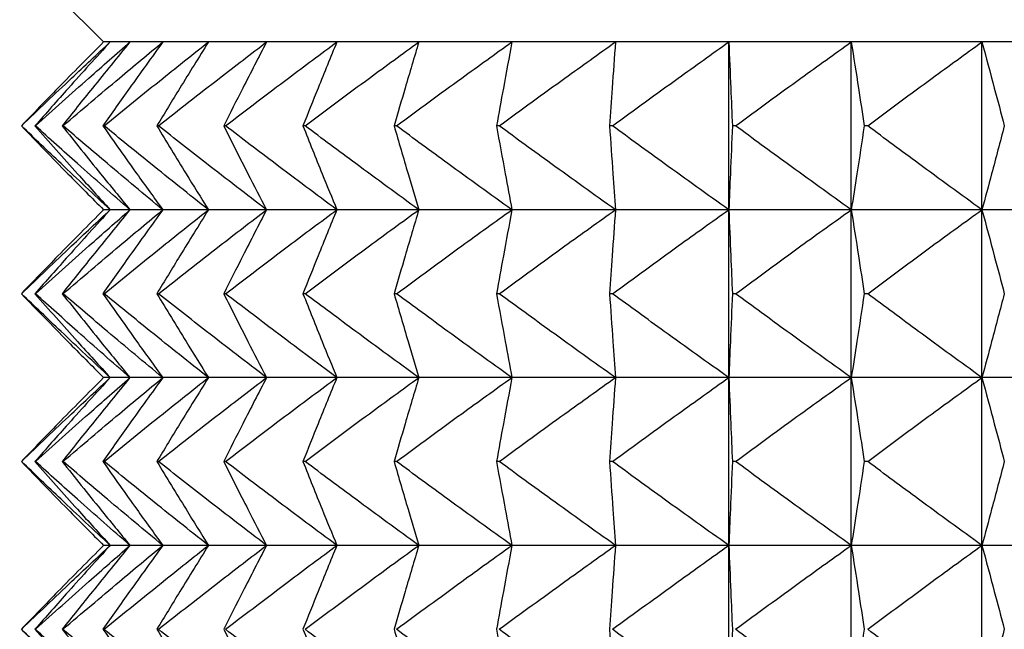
# Model space of a CAD drawing. Header units: millimetres. Extents: x 0 to 210, y 0 to 297.
# Tile 71 of 80: x 172.76 to 174.52, y 273.38 to 274.47. Entities that reach past the tile are written whole.
import ezdxf

# ---------------------------------------------------------------- set-up
doc = ezdxf.new("R2010")
doc.units = ezdxf.units.MM

msp = doc.modelspace()

# ---------------------------------------------------------------- linework, layer by layer
at = {"color": 7, "linetype": 'Continuous', "lineweight": 25}
for p, q in [((172.7603, 274.5773), (172.9103, 274.4273)), ((172.9221, 274.4273), (172.9103, 274.4273)), ((172.9574, 274.4273), (172.9221, 274.4273)), ((173.0161, 274.4273), (172.9574, 274.4273)), ((173.0977, 274.4273), (173.0161, 274.4273)), ((173.2016, 274.4273), (173.0977, 274.4273)), ((173.3273, 274.4273), (173.2016, 274.4273)), ((173.4738, 274.4273), (173.3273, 274.4273)), ((173.6402, 274.4273), (173.4738, 274.4273)), ((173.8253, 274.4273), (173.6402, 274.4273)), ((174.028, 274.4273), (173.8253, 274.4273)), ((174.2469, 274.4273), (174.028, 274.4273)), ((174.028, 274.1273), (174.028, 274.4273)), ((174.4805, 274.4273), (174.2469, 274.4273)), ((174.2469, 274.1273), (174.2469, 274.4273)), ((174.7272, 274.4273), (174.4805, 274.4273)), ((174.4805, 274.1273), (174.4805, 274.4273)), ((172.7635, 274.2773), (172.7632, 274.2773)), ((172.7884, 274.2773), (172.7875, 274.2773)), ((172.8378, 274.2773), (172.8362, 274.2773)), ((172.9112, 274.2773), (172.909, 274.2773)), ((173.0083, 274.2773), (173.0055, 274.2773)), ((173.1283, 274.2773), (173.125, 274.2773)), ((173.2706, 274.2773), (173.2667, 274.2773)), ((173.434, 274.2773), (173.4296, 274.2773)), ((173.6176, 274.2773), (173.6127, 274.2773)), ((173.8201, 274.2773), (173.8147, 274.2773)), ((174.0402, 274.2773), (174.0344, 274.2773)), ((174.2764, 274.2773), (174.2701, 274.2773)), ((172.9221, 274.1273), (172.9103, 274.1273)), ((172.9574, 274.1273), (172.9221, 274.1273)), ((173.0161, 274.1273), (172.9574, 274.1273)), ((173.0977, 274.1273), (173.0161, 274.1273)), ((173.2016, 274.1273), (173.0977, 274.1273)), ((173.3273, 274.1273), (173.2016, 274.1273)), ((173.4738, 274.1273), (173.3273, 274.1273)), ((173.6402, 274.1273), (173.4738, 274.1273)), ((173.8253, 274.1273), (173.6402, 274.1273)), ((174.028, 274.1273), (173.8253, 274.1273)), ((174.2469, 274.1273), (174.028, 274.1273)), ((174.028, 273.8273), (174.028, 274.1273)), ((174.4805, 274.1273), (174.2469, 274.1273)), ((174.2469, 273.8273), (174.2469, 274.1273)), ((174.7272, 274.1273), (174.4805, 274.1273)), ((174.4805, 273.8273), (174.4805, 274.1273)), ((172.7635, 273.9773), (172.7632, 273.9773)), ((172.7884, 273.9773), (172.7875, 273.9773)), ((172.8378, 273.9773), (172.8362, 273.9773)), ((172.9112, 273.9773), (172.909, 273.9773)), ((173.0083, 273.9773), (173.0055, 273.9773)), ((173.1283, 273.9773), (173.125, 273.9773)), ((173.2706, 273.9773), (173.2667, 273.9773)), ((173.434, 273.9773), (173.4296, 273.9773)), ((173.6176, 273.9773), (173.6127, 273.9773)), ((173.8201, 273.9773), (173.8147, 273.9773)), ((174.0402, 273.9773), (174.0344, 273.9773)), ((174.2764, 273.9773), (174.2701, 273.9773)), ((172.9221, 273.8273), (172.9103, 273.8273)), ((172.9574, 273.8273), (172.9221, 273.8273)), ((173.0161, 273.8273), (172.9574, 273.8273)), ((173.0977, 273.8273), (173.0161, 273.8273)), ((173.2016, 273.8273), (173.0977, 273.8273)), ((173.3273, 273.8273), (173.2016, 273.8273)), ((173.4738, 273.8273), (173.3273, 273.8273)), ((173.6402, 273.8273), (173.4738, 273.8273)), ((173.8253, 273.8273), (173.6402, 273.8273)), ((174.028, 273.8273), (173.8253, 273.8273)), ((174.2469, 273.8273), (174.028, 273.8273)), ((174.028, 273.5273), (174.028, 273.8273)), ((174.4805, 273.8273), (174.2469, 273.8273)), ((174.2469, 273.5273), (174.2469, 273.8273)), ((174.7272, 273.8273), (174.4805, 273.8273)), ((174.4805, 273.5273), (174.4805, 273.8273)), ((172.7635, 273.6773), (172.7632, 273.6773)), ((172.7884, 273.6773), (172.7875, 273.6773)), ((172.8378, 273.6773), (172.8362, 273.6773)), ((172.9112, 273.6773), (172.909, 273.6773)), ((173.0083, 273.6773), (173.0055, 273.6773)), ((173.1283, 273.6773), (173.125, 273.6773)), ((173.2706, 273.6773), (173.2667, 273.6773)), ((173.434, 273.6773), (173.4296, 273.6773)), ((173.6176, 273.6773), (173.6127, 273.6773)), ((173.8201, 273.6773), (173.8147, 273.6773)), ((174.0402, 273.6773), (174.0344, 273.6773)), ((174.2764, 273.6773), (174.2701, 273.6773)), ((172.9221, 273.5273), (172.9103, 273.5273)), ((172.9574, 273.5273), (172.9221, 273.5273)), ((173.0161, 273.5273), (172.9574, 273.5273)), ((173.0977, 273.5273), (173.0161, 273.5273)), ((173.2016, 273.5273), (173.0977, 273.5273)), ((173.3273, 273.5273), (173.2016, 273.5273)), ((173.4738, 273.5273), (173.3273, 273.5273)), ((173.6402, 273.5273), (173.4738, 273.5273)), ((173.8253, 273.5273), (173.6402, 273.5273)), ((174.028, 273.5273), (173.8253, 273.5273)), ((174.2469, 273.5273), (174.028, 273.5273)), ((174.028, 273.2273), (174.028, 273.5273)), ((174.4805, 273.5273), (174.2469, 273.5273)), ((174.2469, 273.2273), (174.2469, 273.5273)), ((174.7272, 273.5273), (174.4805, 273.5273)), ((174.4805, 273.2273), (174.4805, 273.5273))]:
    msp.add_line(p, q, dxfattribs=at)
for points, knots in [([(172.9103, 274.4273), (172.883, 274.3999), (172.8336, 274.3502), (172.7849, 274.2998), (172.7632, 274.2773)], [0, 0, 0, 0, 0.552481, 1, 1, 1, 1]), ([(172.7635, 274.2773), (172.7933, 274.3059), (172.8458, 274.3562), (172.899, 274.4058), (172.9221, 274.4273)], [0, 0, 0, 0, 0.567283, 1, 1, 1, 1]), ([(172.9221, 274.4273), (172.8971, 274.3999), (172.8519, 274.3502), (172.8074, 274.2998), (172.7875, 274.2773)], [0, 0, 0, 0, 0.552273, 1, 1, 1, 1]), ([(172.7884, 274.2773), (172.8202, 274.3059), (172.8762, 274.3563), (172.9329, 274.4058), (172.9574, 274.4273)], [0, 0, 0, 0, 0.567135, 1, 1, 1, 1]), ([(172.9574, 274.4273), (172.9349, 274.3999), (172.8942, 274.3501), (172.8541, 274.2998), (172.8362, 274.2773)], [0, 0, 0, 0, 0.552033, 1, 1, 1, 1]), ([(172.8378, 274.2773), (172.8713, 274.3059), (172.9304, 274.3563), (172.9902, 274.4058), (173.0161, 274.4273)], [0, 0, 0, 0, 0.567013, 1, 1, 1, 1]), ([(173.0161, 274.4273), (172.9962, 274.3998), (172.9602, 274.3501), (172.9249, 274.2998), (172.909, 274.2773)], [0, 0, 0, 0, 0.551761, 1, 1, 1, 1]), ([(172.9112, 274.2773), (172.9463, 274.3059), (173.0081, 274.3563), (173.0706, 274.4058), (173.0977, 274.4273)], [0, 0, 0, 0, 0.566913, 1, 1, 1, 1]), ([(173.0977, 274.4273), (173.0806, 274.3998), (173.0495, 274.35), (173.0192, 274.2998), (173.0055, 274.2773)], [0, 0, 0, 0, 0.551462, 1, 1, 1, 1]), ([(173.0083, 274.2773), (173.0446, 274.3059), (173.1088, 274.3563), (173.1736, 274.4058), (173.2016, 274.4273)], [0, 0, 0, 0, 0.566833, 1, 1, 1, 1]), ([(173.2016, 274.4273), (173.1874, 274.3998), (173.1616, 274.35), (173.1363, 274.2998), (173.125, 274.2773)], [0, 0, 0, 0, 0.551146, 1, 1, 1, 1]), ([(173.1283, 274.2773), (173.1657, 274.3059), (173.2317, 274.3563), (173.2984, 274.4058), (173.3273, 274.4273)], [0, 0, 0, 0, 0.566772, 1, 1, 1, 1]), ([(173.3273, 274.4273), (173.316, 274.3998), (173.2956, 274.3499), (173.2756, 274.2998), (173.2667, 274.2773)], [0, 0, 0, 0, 0.550831, 1, 1, 1, 1]), ([(173.2706, 274.2773), (173.3088, 274.3059), (173.3762, 274.3563), (173.4443, 274.4058), (173.4738, 274.4273)], [0, 0, 0, 0, 0.566726, 1, 1, 1, 1]), ([(173.4738, 274.4273), (173.4656, 274.3998), (173.4507, 274.3499), (173.4361, 274.2998), (173.4296, 274.2773)], [0, 0, 0, 0, 0.550546, 1, 1, 1, 1]), ([(173.434, 274.2773), (173.4728, 274.3059), (173.5412, 274.3563), (173.6102, 274.4058), (173.6402, 274.4273)], [0, 0, 0, 0, 0.566696, 1, 1, 1, 1]), ([(173.6402, 274.4273), (173.6351, 274.3998), (173.6258, 274.3498), (173.6167, 274.2998), (173.6127, 274.2773)], [0, 0, 0, 0, 0.550322, 1, 1, 1, 1]), ([(173.6176, 274.2773), (173.6566, 274.3059), (173.7256, 274.3563), (173.7952, 274.4058), (173.8253, 274.4273)], [0, 0, 0, 0, 0.56668, 1, 1, 1, 1]), ([(173.8253, 274.4273), (173.8233, 274.3998), (173.8198, 274.3498), (173.8163, 274.2998), (173.8147, 274.2773)], [0, 0, 0, 0, 0.550192, 1, 1, 1, 1]), ([(173.8201, 274.2773), (173.8592, 274.3059), (173.9282, 274.3563), (173.9978, 274.4058), (174.028, 274.4273)], [0, 0, 0, 0, 0.566678, 1, 1, 1, 1]), ([(174.028, 274.4273), (174.0292, 274.3998), (174.0313, 274.3498), (174.0334, 274.2998), (174.0344, 274.2773)], [0, 0, 0, 0, 0.550177, 1, 1, 1, 1]), ([(174.0402, 274.2773), (174.079, 274.3059), (174.1476, 274.3563), (174.2169, 274.4058), (174.2469, 274.4273)], [0, 0, 0, 0, 0.56669, 1, 1, 1, 1]), ([(174.2469, 274.4273), (174.2512, 274.3998), (174.2591, 274.3498), (174.2667, 274.2998), (174.2701, 274.2773)], [0, 0, 0, 0, 0.5502799, 1, 1, 1, 1]), ([(174.2764, 274.2773), (174.3147, 274.3059), (174.3824, 274.3563), (174.4508, 274.4058), (174.4805, 274.4273)], [0, 0, 0, 0, 0.566717, 1, 1, 1, 1]), ([(174.4805, 274.4273), (174.4879, 274.3998), (174.5014, 274.3499), (174.5146, 274.2998), (174.5205, 274.2773)], [0, 0, 0, 0, 0.550483, 1, 1, 1, 1]), ([(172.7632, 274.2773), (172.7908, 274.2487), (172.8395, 274.1984), (172.8889, 274.1488), (172.9103, 274.1273)], [0, 0, 0, 0, 0.56748, 1, 1, 1, 1]), ([(172.9221, 274.1273), (172.8927, 274.1547), (172.8395, 274.2044), (172.787, 274.2548), (172.7635, 274.2773)], [0, 0, 0, 0, 0.55268, 1, 1, 1, 1]), ([(172.7875, 274.2773), (172.8127, 274.2487), (172.8573, 274.1984), (172.9025, 274.1488), (172.9221, 274.1273)], [0, 0, 0, 0, 0.567686, 1, 1, 1, 1]), ([(172.9574, 274.1273), (172.9261, 274.1547), (172.8694, 274.2044), (172.8134, 274.2548), (172.7884, 274.2773)], [0, 0, 0, 0, 0.552827, 1, 1, 1, 1]), ([(172.8362, 274.2773), (172.859, 274.2488), (172.899, 274.1985), (172.9398, 274.1488), (172.9574, 274.1273)], [0, 0, 0, 0, 0.567926, 1, 1, 1, 1]), ([(173.0161, 274.1273), (172.983, 274.1547), (172.9233, 274.2043), (172.8642, 274.2548), (172.8378, 274.2773)], [0, 0, 0, 0, 0.55295, 1, 1, 1, 1]), ([(172.909, 274.2773), (172.9291, 274.2488), (172.9645, 274.1985), (173.0005, 274.1488), (173.0161, 274.1273)], [0, 0, 0, 0, 0.568197, 1, 1, 1, 1]), ([(173.0977, 274.1273), (173.0631, 274.1547), (173.0006, 274.2043), (172.9388, 274.2548), (172.9112, 274.2773)], [0, 0, 0, 0, 0.553051, 1, 1, 1, 1]), ([(173.0055, 274.2773), (173.0228, 274.2488), (173.0532, 274.1986), (173.0843, 274.1488), (173.0977, 274.1273)], [0, 0, 0, 0, 0.568495, 1, 1, 1, 1]), ([(173.2016, 274.1273), (173.1658, 274.1547), (173.101, 274.2043), (173.0369, 274.2548), (173.0083, 274.2773)], [0, 0, 0, 0, 0.553131, 1, 1, 1, 1]), ([(173.125, 274.2773), (173.1394, 274.2488), (173.1646, 274.1986), (173.1905, 274.1488), (173.2016, 274.1273)], [0, 0, 0, 0, 0.568809, 1, 1, 1, 1]), ([(173.3273, 274.1273), (173.2904, 274.1547), (173.2238, 274.2043), (173.1578, 274.2548), (173.1283, 274.2773)], [0, 0, 0, 0, 0.553193, 1, 1, 1, 1]), ([(173.2667, 274.2773), (173.278, 274.2488), (173.298, 274.1987), (173.3185, 274.1488), (173.3273, 274.1273)], [0, 0, 0, 0, 0.569123, 1, 1, 1, 1]), ([(173.4738, 274.1273), (173.4361, 274.1547), (173.3681, 274.2043), (173.3007, 274.2548), (173.2706, 274.2773)], [0, 0, 0, 0, 0.553239, 1, 1, 1, 1]), ([(173.4296, 274.2773), (173.4379, 274.2488), (173.4524, 274.1987), (173.4674, 274.1488), (173.4738, 274.1273)], [0, 0, 0, 0, 0.569407, 1, 1, 1, 1]), ([(173.6402, 274.1273), (173.602, 274.1547), (173.5329, 274.2043), (173.4645, 274.2548), (173.434, 274.2773)], [0, 0, 0, 0, 0.55327, 1, 1, 1, 1]), ([(173.6127, 274.2773), (173.6178, 274.2488), (173.6269, 274.1988), (173.6362, 274.1488), (173.6402, 274.1273)], [0, 0, 0, 0, 0.5696295, 1, 1, 1, 1]), ([(173.8253, 274.1273), (173.7868, 274.1547), (173.7173, 274.2043), (173.6484, 274.2548), (173.6176, 274.2773)], [0, 0, 0, 0, 0.553286, 1, 1, 1, 1]), ([(173.8147, 274.2773), (173.8167, 274.2488), (173.8202, 274.1988), (173.8238, 274.1488), (173.8253, 274.1273)], [0, 0, 0, 0, 0.569759, 1, 1, 1, 1]), ([(174.028, 274.1273), (173.9895, 274.1547), (173.9199, 274.2043), (173.8509, 274.2548), (173.8201, 274.2773)], [0, 0, 0, 0, 0.553288, 1, 1, 1, 1]), ([(174.0344, 274.2773), (174.0332, 274.2488), (174.0311, 274.1988), (174.0289, 274.1488), (174.028, 274.1273)], [0, 0, 0, 0, 0.569774, 1, 1, 1, 1]), ([(174.2469, 274.1273), (174.2086, 274.1547), (174.1393, 274.2043), (174.0708, 274.2548), (174.0402, 274.2773)], [0, 0, 0, 0, 0.553275, 1, 1, 1, 1]), ([(174.2701, 274.2773), (174.2658, 274.2488), (174.2581, 274.1988), (174.2503, 274.1488), (174.2469, 274.1273)], [0, 0, 0, 0, 0.569672, 1, 1, 1, 1]), ([(174.4805, 274.1273), (174.4426, 274.1547), (174.3743, 274.2043), (174.3066, 274.2548), (174.2764, 274.2773)], [0, 0, 0, 0, 0.553248, 1, 1, 1, 1]), ([(174.5205, 274.2773), (174.513, 274.2488), (174.4998, 274.1988), (174.4863, 274.1488), (174.4805, 274.1273)], [0, 0, 0, 0, 0.569469, 1, 1, 1, 1]), ([(172.9103, 274.1273), (172.883, 274.0999), (172.8336, 274.0502), (172.7849, 273.9998), (172.7632, 273.9773)], [0, 0, 0, 0, 0.552481, 1, 1, 1, 1]), ([(172.7635, 273.9773), (172.7933, 274.0059), (172.8458, 274.0562), (172.899, 274.1058), (172.9221, 274.1273)], [0, 0, 0, 0, 0.56733, 1, 1, 1, 1]), ([(172.9221, 274.1273), (172.8971, 274.0999), (172.8519, 274.0502), (172.8074, 273.9998), (172.7875, 273.9773)], [0, 0, 0, 0, 0.552273, 1, 1, 1, 1]), ([(172.7884, 273.9773), (172.8202, 274.0059), (172.8762, 274.0563), (172.9329, 274.1058), (172.9574, 274.1273)], [0, 0, 0, 0, 0.567179, 1, 1, 1, 1]), ([(172.9574, 274.1273), (172.9349, 274.0998), (172.8942, 274.0501), (172.8541, 273.9998), (172.8362, 273.9773)], [0, 0, 0, 0, 0.552033, 1, 1, 1, 1]), ([(172.8378, 273.9773), (172.8713, 274.0059), (172.9304, 274.0563), (172.9902, 274.1058), (173.0161, 274.1273)], [0, 0, 0, 0, 0.567055, 1, 1, 1, 1]), ([(173.0161, 274.1273), (172.9962, 274.0998), (172.9602, 274.0501), (172.9249, 273.9998), (172.909, 273.9773)], [0, 0, 0, 0, 0.551761, 1, 1, 1, 1]), ([(172.9112, 273.9773), (172.9463, 274.0059), (173.0081, 274.0563), (173.0706, 274.1058), (173.0977, 274.1273)], [0, 0, 0, 0, 0.566952, 1, 1, 1, 1]), ([(173.0977, 274.1273), (173.0806, 274.0998), (173.0495, 274.05), (173.0192, 273.9998), (173.0055, 273.9773)], [0, 0, 0, 0, 0.551462, 1, 1, 1, 1]), ([(173.0083, 273.9773), (173.0446, 274.0059), (173.1088, 274.0563), (173.1736, 274.1058), (173.2016, 274.1273)], [0, 0, 0, 0, 0.56687, 1, 1, 1, 1]), ([(173.2016, 274.1273), (173.1874, 274.0998), (173.1616, 274.05), (173.1363, 273.9998), (173.125, 273.9773)], [0, 0, 0, 0, 0.551146, 1, 1, 1, 1]), ([(173.1283, 273.9773), (173.1657, 274.0059), (173.2317, 274.0563), (173.2984, 274.1059), (173.3273, 274.1273)], [0, 0, 0, 0, 0.566808, 1, 1, 1, 1]), ([(173.3273, 274.1273), (173.316, 274.0998), (173.2956, 274.0499), (173.2756, 273.9998), (173.2667, 273.9773)], [0, 0, 0, 0, 0.550831, 1, 1, 1, 1]), ([(173.2706, 273.9773), (173.3088, 274.0059), (173.3762, 274.0563), (173.4443, 274.1059), (173.4738, 274.1273)], [0, 0, 0, 0, 0.566761, 1, 1, 1, 1]), ([(173.4738, 274.1273), (173.4656, 274.0998), (173.4507, 274.0499), (173.4361, 273.9998), (173.4296, 273.9773)], [0, 0, 0, 0, 0.550546, 1, 1, 1, 1]), ([(173.434, 273.9773), (173.4728, 274.0059), (173.5412, 274.0563), (173.6102, 274.1059), (173.6402, 274.1273)], [0, 0, 0, 0, 0.56673, 1, 1, 1, 1]), ([(173.6402, 274.1273), (173.6351, 274.0998), (173.6258, 274.0498), (173.6167, 273.9998), (173.6127, 273.9773)], [0, 0, 0, 0, 0.550322, 1, 1, 1, 1]), ([(173.6176, 273.9773), (173.6566, 274.0059), (173.7256, 274.0564), (173.7952, 274.1059), (173.8253, 274.1273)], [0, 0, 0, 0, 0.566714, 1, 1, 1, 1]), ([(173.8253, 274.1273), (173.8233, 274.0998), (173.8198, 274.0498), (173.8163, 273.9998), (173.8147, 273.9773)], [0, 0, 0, 0, 0.550192, 1, 1, 1, 1]), ([(173.8201, 273.9773), (173.8592, 274.0059), (173.9282, 274.0564), (173.9978, 274.1059), (174.028, 274.1273)], [0, 0, 0, 0, 0.566712, 1, 1, 1, 1]), ([(174.028, 274.1273), (174.0292, 274.0998), (174.0313, 274.0498), (174.0334, 273.9998), (174.0344, 273.9773)], [0, 0, 0, 0, 0.550177, 1, 1, 1, 1]), ([(174.0402, 273.9773), (174.079, 274.0059), (174.1476, 274.0564), (174.2169, 274.1059), (174.2469, 274.1273)], [0, 0, 0, 0, 0.566724, 1, 1, 1, 1]), ([(174.2469, 274.1273), (174.2512, 274.0998), (174.2591, 274.0498), (174.2667, 273.9998), (174.2701, 273.9773)], [0, 0, 0, 0, 0.5502799, 1, 1, 1, 1]), ([(174.2764, 273.9773), (174.3147, 274.0059), (174.3824, 274.0563), (174.4508, 274.1059), (174.4805, 274.1273)], [0, 0, 0, 0, 0.566752, 1, 1, 1, 1]), ([(174.4805, 274.1273), (174.4879, 274.0998), (174.5014, 274.0498), (174.5146, 273.9998), (174.5205, 273.9773)], [0, 0, 0, 0, 0.550483, 1, 1, 1, 1]), ([(172.7632, 273.9773), (172.7908, 273.9487), (172.8395, 273.8984), (172.8889, 273.8488), (172.9103, 273.8273)], [0, 0, 0, 0, 0.567508, 1, 1, 1, 1]), ([(172.9221, 273.8273), (172.8927, 273.8547), (172.8395, 273.9044), (172.787, 273.9548), (172.7635, 273.9773)], [0, 0, 0, 0, 0.552659, 1, 1, 1, 1]), ([(172.7875, 273.9773), (172.8127, 273.9487), (172.8573, 273.8984), (172.9025, 273.8488), (172.9221, 273.8273)], [0, 0, 0, 0, 0.567717, 1, 1, 1, 1]), ([(172.9574, 273.8273), (172.9261, 273.8547), (172.8694, 273.9043), (172.8134, 273.9548), (172.7884, 273.9773)], [0, 0, 0, 0, 0.552808, 1, 1, 1, 1]), ([(172.8362, 273.9773), (172.859, 273.9488), (172.899, 273.8985), (172.9398, 273.8488), (172.9574, 273.8273)], [0, 0, 0, 0, 0.56796, 1, 1, 1, 1]), ([(173.0161, 273.8273), (172.983, 273.8547), (172.9232, 273.9043), (172.8642, 273.9548), (172.8378, 273.9773)], [0, 0, 0, 0, 0.552932, 1, 1, 1, 1]), ([(172.909, 273.9773), (172.9291, 273.9488), (172.9645, 273.8985), (173.0005, 273.8488), (173.0161, 273.8273)], [0, 0, 0, 0, 0.568234, 1, 1, 1, 1]), ([(173.0977, 273.8273), (173.0631, 273.8547), (173.0006, 273.9043), (172.9388, 273.9548), (172.9112, 273.9773)], [0, 0, 0, 0, 0.553033, 1, 1, 1, 1]), ([(173.0055, 273.9773), (173.0228, 273.9488), (173.0532, 273.8986), (173.0843, 273.8488), (173.0977, 273.8273)], [0, 0, 0, 0, 0.568536, 1, 1, 1, 1]), ([(173.2016, 273.8273), (173.1658, 273.8547), (173.101, 273.9043), (173.0369, 273.9548), (173.0083, 273.9773)], [0, 0, 0, 0, 0.553115, 1, 1, 1, 1]), ([(173.125, 273.9773), (173.1394, 273.9488), (173.1646, 273.8986), (173.1905, 273.8488), (173.2016, 273.8273)], [0, 0, 0, 0, 0.568854, 1, 1, 1, 1]), ([(173.3273, 273.8273), (173.2904, 273.8547), (173.2238, 273.9043), (173.1578, 273.9548), (173.1283, 273.9773)], [0, 0, 0, 0, 0.553177, 1, 1, 1, 1]), ([(173.2667, 273.9773), (173.278, 273.9488), (173.298, 273.8987), (173.3185, 273.8488), (173.3273, 273.8273)], [0, 0, 0, 0, 0.569171, 1, 1, 1, 1]), ([(173.4738, 273.8273), (173.4361, 273.8547), (173.3681, 273.9043), (173.3007, 273.9548), (173.2706, 273.9773)], [0, 0, 0, 0, 0.553223, 1, 1, 1, 1]), ([(173.4296, 273.9773), (173.4379, 273.9488), (173.4524, 273.8987), (173.4674, 273.8488), (173.4738, 273.8273)], [0, 0, 0, 0, 0.569459, 1, 1, 1, 1]), ([(173.6402, 273.8273), (173.602, 273.8547), (173.5329, 273.9043), (173.4645, 273.9548), (173.434, 273.9773)], [0, 0, 0, 0, 0.553254, 1, 1, 1, 1]), ([(173.6127, 273.9773), (173.6178, 273.9488), (173.6269, 273.8988), (173.6362, 273.8488), (173.6402, 273.8273)], [0, 0, 0, 0, 0.569684, 1, 1, 1, 1]), ([(173.8253, 273.8273), (173.7868, 273.8547), (173.7173, 273.9043), (173.6484, 273.9548), (173.6176, 273.9773)], [0, 0, 0, 0, 0.553271, 1, 1, 1, 1]), ([(173.8147, 273.9773), (173.8167, 273.9488), (173.8202, 273.8988), (173.8238, 273.8488), (173.8253, 273.8273)], [0, 0, 0, 0, 0.5698154, 1, 1, 1, 1]), ([(174.028, 273.8273), (173.9895, 273.8547), (173.9198, 273.9043), (173.8509, 273.9548), (173.8201, 273.9773)], [0, 0, 0, 0, 0.553272, 1, 1, 1, 1]), ([(174.0344, 273.9773), (174.0332, 273.9488), (174.0311, 273.8988), (174.0289, 273.8488), (174.028, 273.8273)], [0, 0, 0, 0, 0.569831, 1, 1, 1, 1]), ([(174.2469, 273.8273), (174.2086, 273.8547), (174.1393, 273.9043), (174.0708, 273.9548), (174.0402, 273.9773)], [0, 0, 0, 0, 0.55326, 1, 1, 1, 1]), ([(174.2701, 273.9773), (174.2658, 273.9488), (174.2581, 273.8988), (174.2503, 273.8488), (174.2469, 273.8273)], [0, 0, 0, 0, 0.569727, 1, 1, 1, 1]), ([(174.4805, 273.8273), (174.4426, 273.8547), (174.3743, 273.9043), (174.3066, 273.9548), (174.2764, 273.9773)], [0, 0, 0, 0, 0.553232, 1, 1, 1, 1]), ([(174.5205, 273.9773), (174.513, 273.9488), (174.4998, 273.8988), (174.4863, 273.8488), (174.4805, 273.8273)], [0, 0, 0, 0, 0.569522, 1, 1, 1, 1]), ([(172.9103, 273.8273), (172.883, 273.7999), (172.8336, 273.7502), (172.7849, 273.6998), (172.7632, 273.6773)], [0, 0, 0, 0, 0.552504, 1, 1, 1, 1]), ([(172.7635, 273.6773), (172.7933, 273.7059), (172.8458, 273.7562), (172.899, 273.8058), (172.9221, 273.8273)], [0, 0, 0, 0, 0.567303, 1, 1, 1, 1]), ([(172.9221, 273.8273), (172.8971, 273.7999), (172.8519, 273.7502), (172.8074, 273.6998), (172.7875, 273.6773)], [0, 0, 0, 0, 0.5522976, 1, 1, 1, 1]), ([(172.7884, 273.6773), (172.8202, 273.7059), (172.8762, 273.7563), (172.9329, 273.8058), (172.9574, 273.8273)], [0, 0, 0, 0, 0.567154, 1, 1, 1, 1]), ([(172.9574, 273.8273), (172.9349, 273.7999), (172.8942, 273.7501), (172.8541, 273.6998), (172.8362, 273.6773)], [0, 0, 0, 0, 0.55206, 1, 1, 1, 1]), ([(172.8378, 273.6773), (172.8713, 273.7059), (172.9304, 273.7563), (172.9902, 273.8058), (173.0161, 273.8273)], [0, 0, 0, 0, 0.567031, 1, 1, 1, 1]), ([(173.0161, 273.8273), (172.9962, 273.7998), (172.9602, 273.7501), (172.9249, 273.6998), (172.909, 273.6773)], [0, 0, 0, 0, 0.55179, 1, 1, 1, 1]), ([(172.9112, 273.6773), (172.9463, 273.7059), (173.0081, 273.7563), (173.0706, 273.8059), (173.0977, 273.8273)], [0, 0, 0, 0, 0.56693, 1, 1, 1, 1]), ([(173.0977, 273.8273), (173.0806, 273.7998), (173.0495, 273.75), (173.0192, 273.6998), (173.0055, 273.6773)], [0, 0, 0, 0, 0.551494, 1, 1, 1, 1]), ([(173.0083, 273.6773), (173.0446, 273.7059), (173.1088, 273.7563), (173.1736, 273.8059), (173.2016, 273.8273)], [0, 0, 0, 0, 0.566849, 1, 1, 1, 1]), ([(173.2016, 273.8273), (173.1874, 273.7998), (173.1616, 273.75), (173.1363, 273.6998), (173.125, 273.6773)], [0, 0, 0, 0, 0.551181, 1, 1, 1, 1]), ([(173.1283, 273.6773), (173.1657, 273.7059), (173.2317, 273.7563), (173.2984, 273.8059), (173.3273, 273.8273)], [0, 0, 0, 0, 0.566787, 1, 1, 1, 1]), ([(173.3273, 273.8273), (173.316, 273.7998), (173.2956, 273.7499), (173.2756, 273.6998), (173.2667, 273.6773)], [0, 0, 0, 0, 0.550869, 1, 1, 1, 1]), ([(173.2706, 273.6773), (173.3088, 273.7059), (173.3762, 273.7563), (173.4443, 273.8059), (173.4738, 273.8273)], [0, 0, 0, 0, 0.566741, 1, 1, 1, 1]), ([(173.4738, 273.8273), (173.4656, 273.7998), (173.4507, 273.7499), (173.4361, 273.6998), (173.4296, 273.6773)], [0, 0, 0, 0, 0.550587, 1, 1, 1, 1]), ([(173.434, 273.6773), (173.4728, 273.7059), (173.5412, 273.7563), (173.6102, 273.8059), (173.6402, 273.8273)], [0, 0, 0, 0, 0.566711, 1, 1, 1, 1]), ([(173.6402, 273.8273), (173.6351, 273.7998), (173.6258, 273.7498), (173.6167, 273.6998), (173.6127, 273.6773)], [0, 0, 0, 0, 0.550365, 1, 1, 1, 1]), ([(173.6176, 273.6773), (173.6566, 273.7059), (173.7256, 273.7563), (173.7952, 273.8059), (173.8253, 273.8273)], [0, 0, 0, 0, 0.566695, 1, 1, 1, 1]), ([(173.8253, 273.8273), (173.8233, 273.7998), (173.8198, 273.7498), (173.8163, 273.6998), (173.8147, 273.6773)], [0, 0, 0, 0, 0.5502368, 1, 1, 1, 1]), ([(173.8201, 273.6773), (173.8592, 273.7059), (173.9282, 273.7563), (173.9978, 273.8059), (174.028, 273.8273)], [0, 0, 0, 0, 0.566693, 1, 1, 1, 1]), ([(174.028, 273.8273), (174.0292, 273.7998), (174.0313, 273.7498), (174.0334, 273.6998), (174.0344, 273.6773)], [0, 0, 0, 0, 0.550222, 1, 1, 1, 1]), ([(174.0402, 273.6773), (174.079, 273.7059), (174.1476, 273.7563), (174.2169, 273.8059), (174.2469, 273.8273)], [0, 0, 0, 0, 0.566705, 1, 1, 1, 1]), ([(174.2469, 273.8273), (174.2512, 273.7998), (174.2591, 273.7498), (174.2667, 273.6998), (174.2701, 273.6773)], [0, 0, 0, 0, 0.550323, 1, 1, 1, 1]), ([(174.2764, 273.6773), (174.3147, 273.7059), (174.3824, 273.7563), (174.4508, 273.8059), (174.4805, 273.8273)], [0, 0, 0, 0, 0.566732, 1, 1, 1, 1]), ([(174.4805, 273.8273), (174.4879, 273.7998), (174.5014, 273.7498), (174.5146, 273.6998), (174.5205, 273.6773)], [0, 0, 0, 0, 0.550524, 1, 1, 1, 1]), ([(172.7632, 273.6773), (172.7908, 273.6487), (172.8395, 273.5984), (172.8889, 273.5488), (172.9103, 273.5273)], [0, 0, 0, 0, 0.567458, 1, 1, 1, 1]), ([(172.9221, 273.5273), (172.8927, 273.5547), (172.8395, 273.6044), (172.787, 273.6548), (172.7635, 273.6773)], [0, 0, 0, 0, 0.552659, 1, 1, 1, 1]), ([(172.7875, 273.6773), (172.8127, 273.6487), (172.8573, 273.5984), (172.9025, 273.5488), (172.9221, 273.5273)], [0, 0, 0, 0, 0.567662, 1, 1, 1, 1]), ([(172.9574, 273.5273), (172.9261, 273.5547), (172.8694, 273.6043), (172.8134, 273.6548), (172.7884, 273.6773)], [0, 0, 0, 0, 0.552808, 1, 1, 1, 1]), ([(172.8362, 273.6773), (172.859, 273.6488), (172.899, 273.5985), (172.9398, 273.5488), (172.9574, 273.5273)], [0, 0, 0, 0, 0.5678999, 1, 1, 1, 1]), ([(173.0161, 273.5273), (172.983, 273.5547), (172.9232, 273.6043), (172.8642, 273.6548), (172.8378, 273.6773)], [0, 0, 0, 0, 0.552932, 1, 1, 1, 1]), ([(172.909, 273.6773), (172.9291, 273.6488), (172.9645, 273.5985), (173.0005, 273.5488), (173.0161, 273.5273)], [0, 0, 0, 0, 0.568168, 1, 1, 1, 1]), ([(173.0977, 273.5273), (173.0631, 273.5547), (173.0006, 273.6043), (172.9388, 273.6548), (172.9112, 273.6773)], [0, 0, 0, 0, 0.553033, 1, 1, 1, 1]), ([(173.0055, 273.6773), (173.0228, 273.6488), (173.0532, 273.5986), (173.0843, 273.5488), (173.0977, 273.5273)], [0, 0, 0, 0, 0.568464, 1, 1, 1, 1]), ([(173.2016, 273.5273), (173.1658, 273.5547), (173.101, 273.6043), (173.0369, 273.6547), (173.0083, 273.6773)], [0, 0, 0, 0, 0.553115, 1, 1, 1, 1]), ([(173.125, 273.6773), (173.1394, 273.6488), (173.1646, 273.5986), (173.1905, 273.5488), (173.2016, 273.5273)], [0, 0, 0, 0, 0.568775, 1, 1, 1, 1]), ([(173.3273, 273.5273), (173.2904, 273.5547), (173.2238, 273.6043), (173.1578, 273.6547), (173.1283, 273.6773)], [0, 0, 0, 0, 0.553177, 1, 1, 1, 1]), ([(173.2667, 273.6773), (173.278, 273.6488), (173.298, 273.5987), (173.3185, 273.5488), (173.3273, 273.5273)], [0, 0, 0, 0, 0.5690858, 1, 1, 1, 1]), ([(173.4738, 273.5273), (173.4361, 273.5547), (173.3681, 273.6043), (173.3007, 273.6547), (173.2706, 273.6773)], [0, 0, 0, 0, 0.553223, 1, 1, 1, 1]), ([(173.4296, 273.6773), (173.4379, 273.6488), (173.4524, 273.5987), (173.4674, 273.5488), (173.4738, 273.5273)], [0, 0, 0, 0, 0.569367, 1, 1, 1, 1]), ([(173.6402, 273.5273), (173.602, 273.5547), (173.5329, 273.6043), (173.4645, 273.6547), (173.434, 273.6773)], [0, 0, 0, 0, 0.553254, 1, 1, 1, 1]), ([(173.6127, 273.6773), (173.6178, 273.6488), (173.6269, 273.5988), (173.6362, 273.5488), (173.6402, 273.5273)], [0, 0, 0, 0, 0.569588, 1, 1, 1, 1]), ([(173.8253, 273.5273), (173.7868, 273.5547), (173.7173, 273.6043), (173.6484, 273.6547), (173.6176, 273.6773)], [0, 0, 0, 0, 0.553271, 1, 1, 1, 1]), ([(173.8147, 273.6773), (173.8167, 273.6488), (173.8202, 273.5988), (173.8238, 273.5488), (173.8253, 273.5273)], [0, 0, 0, 0, 0.5697165, 1, 1, 1, 1]), ([(174.028, 273.5273), (173.9895, 273.5547), (173.9198, 273.6043), (173.8509, 273.6547), (173.8201, 273.6773)], [0, 0, 0, 0, 0.553272, 1, 1, 1, 1]), ([(174.0344, 273.6773), (174.0332, 273.6488), (174.0311, 273.5988), (174.0289, 273.5488), (174.028, 273.5273)], [0, 0, 0, 0, 0.569731, 1, 1, 1, 1]), ([(174.2469, 273.5273), (174.2086, 273.5547), (174.1393, 273.6043), (174.0708, 273.6547), (174.0402, 273.6773)], [0, 0, 0, 0, 0.55326, 1, 1, 1, 1]), ([(174.2701, 273.6773), (174.2658, 273.6488), (174.2581, 273.5988), (174.2503, 273.5488), (174.2469, 273.5273)], [0, 0, 0, 0, 0.56963, 1, 1, 1, 1]), ([(174.4805, 273.5273), (174.4426, 273.5547), (174.3743, 273.6043), (174.3066, 273.6547), (174.2764, 273.6773)], [0, 0, 0, 0, 0.553232, 1, 1, 1, 1]), ([(174.5205, 273.6773), (174.513, 273.6488), (174.4998, 273.5988), (174.4863, 273.5488), (174.4805, 273.5273)], [0, 0, 0, 0, 0.569429, 1, 1, 1, 1]), ([(172.9103, 273.5273), (172.883, 273.4999), (172.8336, 273.4502), (172.7849, 273.3998), (172.7632, 273.3773)], [0, 0, 0, 0, 0.552481, 1, 1, 1, 1]), ([(172.7635, 273.3773), (172.7933, 273.4059), (172.8458, 273.4562), (172.899, 273.5058), (172.9221, 273.5273)], [0, 0, 0, 0, 0.56733, 1, 1, 1, 1]), ([(172.9221, 273.5273), (172.8971, 273.4999), (172.8519, 273.4502), (172.8074, 273.3998), (172.7875, 273.3773)], [0, 0, 0, 0, 0.552273, 1, 1, 1, 1]), ([(172.7884, 273.3773), (172.8202, 273.4059), (172.8762, 273.4563), (172.9329, 273.5058), (172.9574, 273.5273)], [0, 0, 0, 0, 0.567179, 1, 1, 1, 1]), ([(172.9574, 273.5273), (172.9349, 273.4999), (172.8942, 273.4501), (172.8541, 273.3998), (172.8362, 273.3773)], [0, 0, 0, 0, 0.552033, 1, 1, 1, 1]), ([(172.8378, 273.3773), (172.8713, 273.4059), (172.9304, 273.4563), (172.9902, 273.5059), (173.0161, 273.5273)], [0, 0, 0, 0, 0.567055, 1, 1, 1, 1]), ([(173.0161, 273.5273), (172.9962, 273.4998), (172.9602, 273.4501), (172.9249, 273.3998), (172.909, 273.3773)], [0, 0, 0, 0, 0.551761, 1, 1, 1, 1]), ([(172.9112, 273.3773), (172.9463, 273.4059), (173.0081, 273.4563), (173.0706, 273.5059), (173.0977, 273.5273)], [0, 0, 0, 0, 0.566952, 1, 1, 1, 1]), ([(173.0977, 273.5273), (173.0806, 273.4998), (173.0495, 273.45), (173.0192, 273.3998), (173.0055, 273.3773)], [0, 0, 0, 0, 0.551462, 1, 1, 1, 1]), ([(173.0083, 273.3773), (173.0446, 273.4059), (173.1088, 273.4563), (173.1736, 273.5059), (173.2016, 273.5273)], [0, 0, 0, 0, 0.56687, 1, 1, 1, 1]), ([(173.2016, 273.5273), (173.1874, 273.4998), (173.1616, 273.45), (173.1363, 273.3998), (173.125, 273.3773)], [0, 0, 0, 0, 0.551146, 1, 1, 1, 1]), ([(173.1283, 273.3773), (173.1657, 273.4059), (173.2317, 273.4563), (173.2984, 273.5059), (173.3273, 273.5273)], [0, 0, 0, 0, 0.566808, 1, 1, 1, 1]), ([(173.3273, 273.5273), (173.316, 273.4998), (173.2956, 273.4499), (173.2756, 273.3998), (173.2667, 273.3773)], [0, 0, 0, 0, 0.550831, 1, 1, 1, 1]), ([(173.2706, 273.3773), (173.3088, 273.4059), (173.3762, 273.4563), (173.4443, 273.5059), (173.4738, 273.5273)], [0, 0, 0, 0, 0.566761, 1, 1, 1, 1]), ([(173.4738, 273.5273), (173.4656, 273.4998), (173.4507, 273.4499), (173.4361, 273.3998), (173.4296, 273.3773)], [0, 0, 0, 0, 0.550546, 1, 1, 1, 1]), ([(173.434, 273.3773), (173.4728, 273.4059), (173.5412, 273.4564), (173.6102, 273.5059), (173.6402, 273.5273)], [0, 0, 0, 0, 0.56673, 1, 1, 1, 1]), ([(173.6402, 273.5273), (173.6351, 273.4998), (173.6258, 273.4498), (173.6167, 273.3998), (173.6127, 273.3773)], [0, 0, 0, 0, 0.550322, 1, 1, 1, 1]), ([(173.6176, 273.3773), (173.6566, 273.4059), (173.7256, 273.4564), (173.7952, 273.5059), (173.8253, 273.5273)], [0, 0, 0, 0, 0.566714, 1, 1, 1, 1]), ([(173.8253, 273.5273), (173.8233, 273.4998), (173.8198, 273.4498), (173.8163, 273.3998), (173.8147, 273.3773)], [0, 0, 0, 0, 0.550192, 1, 1, 1, 1]), ([(173.8201, 273.3773), (173.8592, 273.4059), (173.9282, 273.4564), (173.9978, 273.5059), (174.028, 273.5273)], [0, 0, 0, 0, 0.566712, 1, 1, 1, 1]), ([(174.028, 273.5273), (174.0292, 273.4998), (174.0313, 273.4498), (174.0334, 273.3998), (174.0344, 273.3773)], [0, 0, 0, 0, 0.550177, 1, 1, 1, 1]), ([(174.0402, 273.3773), (174.079, 273.4059), (174.1476, 273.4564), (174.2169, 273.5059), (174.2469, 273.5273)], [0, 0, 0, 0, 0.566724, 1, 1, 1, 1]), ([(174.2469, 273.5273), (174.2512, 273.4998), (174.2591, 273.4498), (174.2667, 273.3998), (174.2701, 273.3773)], [0, 0, 0, 0, 0.5502799, 1, 1, 1, 1]), ([(174.2764, 273.3773), (174.3147, 273.4059), (174.3824, 273.4563), (174.4508, 273.5059), (174.4805, 273.5273)], [0, 0, 0, 0, 0.566752, 1, 1, 1, 1]), ([(174.4805, 273.5273), (174.4879, 273.4998), (174.5014, 273.4499), (174.5146, 273.3998), (174.5205, 273.3773)], [0, 0, 0, 0, 0.550483, 1, 1, 1, 1]), ([(172.7632, 273.3773), (172.7908, 273.3487), (172.8395, 273.2984), (172.8889, 273.2488), (172.9103, 273.2273)], [0, 0, 0, 0, 0.56748, 1, 1, 1, 1]), ([(172.9221, 273.2273), (172.8927, 273.2547), (172.8395, 273.3044), (172.787, 273.3548), (172.7635, 273.3773)], [0, 0, 0, 0, 0.55268, 1, 1, 1, 1]), ([(172.7875, 273.3773), (172.8127, 273.3487), (172.8573, 273.2984), (172.9025, 273.2488), (172.9221, 273.2273)], [0, 0, 0, 0, 0.567686, 1, 1, 1, 1]), ([(172.9574, 273.2273), (172.9261, 273.2547), (172.8694, 273.3044), (172.8134, 273.3548), (172.7884, 273.3773)], [0, 0, 0, 0, 0.552827, 1, 1, 1, 1]), ([(172.8362, 273.3773), (172.859, 273.3488), (172.899, 273.2985), (172.9398, 273.2488), (172.9574, 273.2273)], [0, 0, 0, 0, 0.567926, 1, 1, 1, 1]), ([(173.0161, 273.2273), (172.983, 273.2547), (172.9233, 273.3043), (172.8642, 273.3548), (172.8378, 273.3773)], [0, 0, 0, 0, 0.55295, 1, 1, 1, 1]), ([(172.909, 273.3773), (172.9291, 273.3488), (172.9645, 273.2985), (173.0005, 273.2488), (173.0161, 273.2273)], [0, 0, 0, 0, 0.568197, 1, 1, 1, 1]), ([(173.0977, 273.2273), (173.0631, 273.2547), (173.0006, 273.3043), (172.9388, 273.3548), (172.9112, 273.3773)], [0, 0, 0, 0, 0.553051, 1, 1, 1, 1]), ([(173.0055, 273.3773), (173.0228, 273.3488), (173.0532, 273.2986), (173.0843, 273.2488), (173.0977, 273.2273)], [0, 0, 0, 0, 0.568495, 1, 1, 1, 1]), ([(173.2016, 273.2273), (173.1658, 273.2547), (173.101, 273.3043), (173.0369, 273.3548), (173.0083, 273.3773)], [0, 0, 0, 0, 0.553131, 1, 1, 1, 1]), ([(173.125, 273.3773), (173.1394, 273.3488), (173.1646, 273.2986), (173.1905, 273.2488), (173.2016, 273.2273)], [0, 0, 0, 0, 0.568809, 1, 1, 1, 1]), ([(173.3273, 273.2273), (173.2904, 273.2547), (173.2238, 273.3043), (173.1578, 273.3548), (173.1283, 273.3773)], [0, 0, 0, 0, 0.553193, 1, 1, 1, 1]), ([(173.2667, 273.3773), (173.278, 273.3488), (173.298, 273.2987), (173.3185, 273.2488), (173.3273, 273.2273)], [0, 0, 0, 0, 0.569123, 1, 1, 1, 1]), ([(173.4738, 273.2273), (173.4361, 273.2547), (173.3681, 273.3043), (173.3007, 273.3548), (173.2706, 273.3773)], [0, 0, 0, 0, 0.553239, 1, 1, 1, 1]), ([(173.4296, 273.3773), (173.4379, 273.3488), (173.4524, 273.2987), (173.4674, 273.2488), (173.4738, 273.2273)], [0, 0, 0, 0, 0.569407, 1, 1, 1, 1]), ([(173.6402, 273.2273), (173.602, 273.2547), (173.5329, 273.3043), (173.4645, 273.3548), (173.434, 273.3773)], [0, 0, 0, 0, 0.55327, 1, 1, 1, 1]), ([(173.6127, 273.3773), (173.6178, 273.3488), (173.6269, 273.2988), (173.6362, 273.2488), (173.6402, 273.2273)], [0, 0, 0, 0, 0.5696295, 1, 1, 1, 1]), ([(173.8253, 273.2273), (173.7868, 273.2547), (173.7173, 273.3043), (173.6484, 273.3548), (173.6176, 273.3773)], [0, 0, 0, 0, 0.553286, 1, 1, 1, 1]), ([(173.8147, 273.3773), (173.8167, 273.3488), (173.8202, 273.2988), (173.8238, 273.2488), (173.8253, 273.2273)], [0, 0, 0, 0, 0.569759, 1, 1, 1, 1]), ([(174.028, 273.2273), (173.9895, 273.2547), (173.9199, 273.3043), (173.8509, 273.3548), (173.8201, 273.3773)], [0, 0, 0, 0, 0.553288, 1, 1, 1, 1]), ([(174.0344, 273.3773), (174.0332, 273.3488), (174.0311, 273.2988), (174.0289, 273.2488), (174.028, 273.2273)], [0, 0, 0, 0, 0.569774, 1, 1, 1, 1]), ([(174.2469, 273.2273), (174.2086, 273.2547), (174.1393, 273.3043), (174.0708, 273.3548), (174.0402, 273.3773)], [0, 0, 0, 0, 0.553275, 1, 1, 1, 1]), ([(174.2701, 273.3773), (174.2658, 273.3488), (174.2581, 273.2988), (174.2503, 273.2488), (174.2469, 273.2273)], [0, 0, 0, 0, 0.569672, 1, 1, 1, 1]), ([(174.4805, 273.2273), (174.4426, 273.2547), (174.3743, 273.3043), (174.3066, 273.3548), (174.2764, 273.3773)], [0, 0, 0, 0, 0.553248, 1, 1, 1, 1]), ([(174.5205, 273.3773), (174.513, 273.3488), (174.4998, 273.2988), (174.4863, 273.2488), (174.4805, 273.2273)], [0, 0, 0, 0, 0.569469, 1, 1, 1, 1])]:
    msp.add_open_spline(points, degree=3, knots=knots, dxfattribs=at)

doc.saveas('drawing.dxf')
